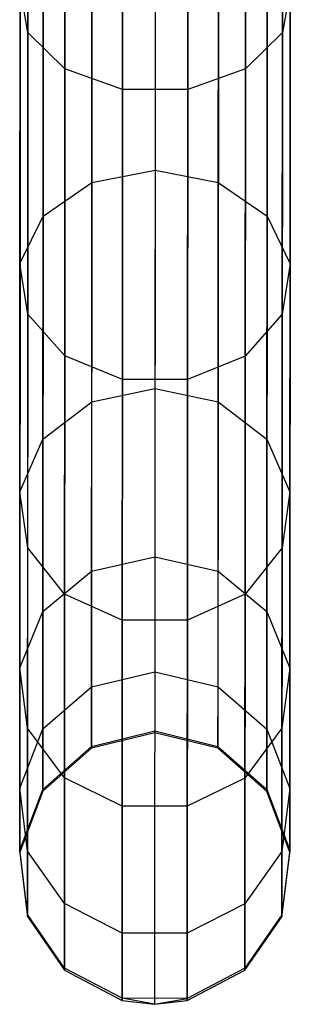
# Model space of a CAD drawing. Extents: x -91 to 91, y -91 to 262.
# Tile 114 of 256: x -1 to 1, y -91 to -84. Entities that reach past the tile are written whole.
import ezdxf

# ---------------------------------------------------------------- set-up
doc = ezdxf.new("R2010")
doc.units = 0
doc.header["$LTSCALE"] = 25.4
doc.layers.get('0').update_dxf_attribs({"linetype": 'CONTINUOUS'})

# ---------------------------------------------------------------- blocks, each defined once
blk = doc.blocks.new('ETE0_STL_1')
at = {"color": 0}
for p, q in [((-0.0283, -81.4077, 301.333), (-0.0325, -89.0997, 191.333)), ((-0.0283, -81.4077, 301.333), (-0.0325, -89.0997, 191.333)), ((-0.9647, -83.9563, 175.0553), (-0.9635, -81.5811, 173.1691)), ((-0.9647, -83.9563, 175.0553), (-0.9635, -81.5811, 173.1691)), ((-0.4931, -81.5218, 301.341), (-0.4973, -89.2137, 191.341)), ((-0.4931, -81.5218, 301.341), (-0.4973, -89.2137, 191.341)), ((0.4363, -81.5223, 301.341), (0.4322, -89.2142, 191.341)), ((0.4363, -81.5223, 301.341), (0.4322, -89.2142, 191.341)), ((0.9053, -83.9573, 175.0553), (0.9066, -81.5821, 173.1691)), ((0.9053, -83.9573, 175.0553), (0.9066, -81.5821, 173.1691)), ((-0.8516, -81.8382, 301.3631), (-0.8557, -89.5301, 191.3631)), ((-0.8516, -81.8382, 301.3631), (-0.8557, -89.5301, 191.3631)), ((-0.693, -84.2237, 174.7659), (-0.6917, -81.8026, 172.8432)), ((-0.693, -84.2237, 174.7659), (-0.6917, -81.8026, 172.8432)), ((0.6333, -84.2244, 174.7659), (0.6346, -81.8033, 172.8432)), ((0.6333, -84.2244, 174.7659), (0.6346, -81.8033, 172.8432)), ((0.7944, -81.8391, 301.3631), (0.7903, -89.531, 191.3631)), ((0.7944, -81.8391, 301.3631), (0.7903, -89.531, 191.3631)), ((-0.2693, -84.3748, 174.6025), (-0.2679, -81.9278, 172.6592)), ((-0.2693, -84.3748, 174.6025), (-0.2679, -81.9278, 172.6592)), ((0.2094, -84.3751, 174.6025), (0.2107, -81.928, 172.6592)), ((0.2094, -84.3751, 174.6025), (0.2107, -81.928, 172.6592)), ((-1.0215, -82.2845, 301.3943), (-1.0257, -89.9765, 191.3943)), ((-1.0215, -82.2845, 301.3943), (-1.0257, -89.9765, 191.3943)), ((0.9639, -82.2856, 301.3943), (0.9598, -89.9775, 191.3943)), ((0.9639, -82.2856, 301.3943), (0.9598, -89.9775, 191.3943)), ((-0.9641, -82.7585, 301.4275), (-0.9682, -90.4505, 191.4275)), ((-0.9641, -82.7585, 301.4275), (-0.9682, -90.4505, 191.4275)), ((0.9059, -82.7596, 301.4275), (0.9018, -90.4515, 191.4275)), ((0.9059, -82.7596, 301.4275), (0.9018, -90.4515, 191.4275)), ((-0.0292, -83.0377, 176.0504), (-0.0303, -84.9685, 178.1209)), ((-0.0292, -83.0377, 176.0504), (-0.0303, -84.9685, 178.1209)), ((-0.6924, -83.1516, 301.455), (-0.6965, -90.8436, 191.455)), ((-0.6924, -83.1516, 301.455), (-0.6965, -90.8436, 191.455)), ((-0.495, -85.0576, 178.0493), (-0.494, -83.1151, 175.9662)), ((-0.495, -85.0576, 178.0493), (-0.494, -83.1151, 175.9662)), ((0.4344, -85.0581, 178.0493), (0.4355, -83.1156, 175.9662)), ((0.4344, -85.0581, 178.0493), (0.4355, -83.1156, 175.9662)), ((0.6338, -83.1524, 301.455), (0.6297, -90.8443, 191.455)), ((0.6338, -83.1524, 301.455), (0.6297, -90.8443, 191.455)), ((-0.8534, -85.305, 177.8507), (-0.8524, -83.3303, 175.7331)), ((-0.8534, -85.305, 177.8507), (-0.8524, -83.3303, 175.7331)), ((-0.2687, -83.3738, 301.4705), (-0.2729, -91.0657, 191.4705)), ((-0.2687, -83.3738, 301.4705), (-0.2729, -91.0657, 191.4705)), ((0.2099, -83.374, 301.4705), (0.2058, -91.066, 191.4705)), ((0.2099, -83.374, 301.4705), (0.2058, -91.066, 191.4705)), ((0.7925, -85.3059, 177.8507), (0.7936, -83.3312, 175.7331)), ((0.7925, -85.3059, 177.8507), (0.7936, -83.3312, 175.7331)), ((-0.0294, -83.4029, 301.4725), (-0.0336, -91.0948, 191.4725)), ((-0.0294, -83.4029, 301.4725), (-0.0336, -91.0948, 191.4725)), ((-1.0233, -85.6541, 177.5707), (-1.0223, -83.6338, 175.4043)), ((-1.0233, -85.6541, 177.5707), (-1.0223, -83.6338, 175.4043)), ((-0.9647, -83.9563, 175.0553), (-1.0223, -83.6338, 175.4043)), ((-0.9647, -83.9563, 175.0553), (-1.0223, -83.6338, 175.4043)), ((0.9632, -83.6349, 175.4043), (0.9053, -83.9573, 175.0553)), ((0.9632, -83.6349, 175.4043), (0.9053, -83.9573, 175.0553)), ((0.9621, -85.6551, 177.5707), (0.9632, -83.6349, 175.4043)), ((0.9621, -85.6551, 177.5707), (0.9632, -83.6349, 175.4043)), ((-0.9658, -86.0248, 177.2735), (-0.9647, -83.9563, 175.0553)), ((-0.9658, -86.0248, 177.2735), (-0.9647, -83.9563, 175.0553)), ((-0.693, -84.2237, 174.7659), (-0.9647, -83.9563, 175.0553)), ((-0.693, -84.2237, 174.7659), (-0.9647, -83.9563, 175.0553)), ((0.9053, -83.9573, 175.0553), (0.6333, -84.2244, 174.7659)), ((0.9053, -83.9573, 175.0553), (0.6333, -84.2244, 174.7659)), ((0.9042, -86.0258, 177.2735), (0.9053, -83.9573, 175.0553)), ((0.9042, -86.0258, 177.2735), (0.9053, -83.9573, 175.0553)), ((-0.6941, -86.3322, 177.0271), (-0.693, -84.2237, 174.7659)), ((-0.6941, -86.3322, 177.0271), (-0.693, -84.2237, 174.7659)), ((-0.2693, -84.3748, 174.6025), (-0.693, -84.2237, 174.7659)), ((-0.2693, -84.3748, 174.6025), (-0.693, -84.2237, 174.7659)), ((0.6333, -84.2244, 174.7659), (0.2094, -84.3751, 174.6025)), ((0.6333, -84.2244, 174.7659), (0.2094, -84.3751, 174.6025)), ((0.6321, -86.3329, 177.0271), (0.6333, -84.2244, 174.7659)), ((0.6321, -86.3329, 177.0271), (0.6333, -84.2244, 174.7659)), ((-0.2704, -86.506, 176.8879), (-0.2693, -84.3748, 174.6025)), ((-0.2704, -86.506, 176.8879), (-0.2693, -84.3748, 174.6025)), ((0.2094, -84.3751, 174.6025), (-0.2693, -84.3748, 174.6025)), ((0.2094, -84.3751, 174.6025), (-0.2693, -84.3748, 174.6025)), ((0.2082, -86.5062, 176.8879), (0.2094, -84.3751, 174.6025)), ((0.2082, -86.5062, 176.8879), (0.2094, -84.3751, 174.6025)), ((-0.495, -85.0576, 178.0493), (-0.0303, -84.9685, 178.1209)), ((-0.495, -85.0576, 178.0493), (-0.0303, -84.9685, 178.1209)), ((-0.0303, -84.9685, 178.1209), (-0.0311, -86.5702, 180.4554)), ((-0.0303, -84.9685, 178.1209), (-0.0311, -86.5702, 180.4554)), ((-0.0303, -84.9685, 178.1209), (0.4344, -85.0581, 178.0493)), ((-0.0303, -84.9685, 178.1209), (0.4344, -85.0581, 178.0493)), ((-0.8534, -85.305, 177.8507), (-0.495, -85.0576, 178.0493)), ((-0.8534, -85.305, 177.8507), (-0.495, -85.0576, 178.0493)), ((-0.4959, -86.669, 180.3979), (-0.495, -85.0576, 178.0493)), ((-0.4959, -86.669, 180.3979), (-0.495, -85.0576, 178.0493)), ((0.4335, -86.6695, 180.3979), (0.4344, -85.0581, 178.0493)), ((0.4335, -86.6695, 180.3979), (0.4344, -85.0581, 178.0493)), ((0.4344, -85.0581, 178.0493), (0.7925, -85.3059, 177.8507)), ((0.4344, -85.0581, 178.0493), (0.7925, -85.3059, 177.8507)), ((-1.0233, -85.6541, 177.5707), (-0.8534, -85.305, 177.8507)), ((-1.0233, -85.6541, 177.5707), (-0.8534, -85.305, 177.8507)), ((-0.8543, -86.9432, 180.2383), (-0.8534, -85.305, 177.8507)), ((-0.8543, -86.9432, 180.2383), (-0.8534, -85.305, 177.8507)), ((0.7917, -86.944, 180.2383), (0.7925, -85.3059, 177.8507)), ((0.7917, -86.944, 180.2383), (0.7925, -85.3059, 177.8507)), ((0.7925, -85.3059, 177.8507), (0.9621, -85.6551, 177.5707)), ((0.7925, -85.3059, 177.8507), (0.9621, -85.6551, 177.5707)), ((-1.0242, -87.3299, 180.0133), (-1.0233, -85.6541, 177.5707)), ((-1.0242, -87.3299, 180.0133), (-1.0233, -85.6541, 177.5707)), ((-0.9658, -86.0248, 177.2735), (-1.0233, -85.6541, 177.5707)), ((-0.9658, -86.0248, 177.2735), (-1.0233, -85.6541, 177.5707)), ((0.9621, -85.6551, 177.5707), (0.9042, -86.0258, 177.2735)), ((0.9621, -85.6551, 177.5707), (0.9042, -86.0258, 177.2735)), ((0.9612, -87.331, 180.0133), (0.9621, -85.6551, 177.5707)), ((0.9612, -87.331, 180.0133), (0.9621, -85.6551, 177.5707)), ((-0.9668, -87.7407, 179.7744), (-0.9658, -86.0248, 177.2735)), ((-0.9668, -87.7407, 179.7744), (-0.9658, -86.0248, 177.2735)), ((-0.6941, -86.3322, 177.0271), (-0.9658, -86.0248, 177.2735)), ((-0.6941, -86.3322, 177.0271), (-0.9658, -86.0248, 177.2735)), ((0.9042, -86.0258, 177.2735), (0.6321, -86.3329, 177.0271)), ((0.9042, -86.0258, 177.2735), (0.6321, -86.3329, 177.0271)), ((0.9033, -87.7417, 179.7744), (0.9042, -86.0258, 177.2735)), ((0.9033, -87.7417, 179.7744), (0.9042, -86.0258, 177.2735)), ((-0.6951, -88.0813, 179.5764), (-0.6941, -86.3322, 177.0271)), ((-0.6951, -88.0813, 179.5764), (-0.6941, -86.3322, 177.0271)), ((-0.2704, -86.506, 176.8879), (-0.6941, -86.3322, 177.0271)), ((-0.2704, -86.506, 176.8879), (-0.6941, -86.3322, 177.0271)), ((0.6321, -86.3329, 177.0271), (0.2082, -86.5062, 176.8879)), ((0.6321, -86.3329, 177.0271), (0.2082, -86.5062, 176.8879)), ((0.6312, -88.0821, 179.5764), (0.6321, -86.3329, 177.0271)), ((0.6312, -88.0821, 179.5764), (0.6321, -86.3329, 177.0271)), ((-0.4959, -86.669, 180.3979), (-0.0311, -86.5702, 180.4554)), ((-0.4959, -86.669, 180.3979), (-0.0311, -86.5702, 180.4554)), ((-0.2714, -88.2738, 179.4646), (-0.2704, -86.506, 176.8879)), ((-0.2714, -88.2738, 179.4646), (-0.2704, -86.506, 176.8879)), ((0.2082, -86.5062, 176.8879), (-0.2704, -86.506, 176.8879)), ((0.2082, -86.5062, 176.8879), (-0.2704, -86.506, 176.8879)), ((-0.0311, -86.5702, 180.4554), (-0.0318, -87.8073, 183.002)), ((-0.0311, -86.5702, 180.4554), (-0.0318, -87.8073, 183.002)), ((-0.0311, -86.5702, 180.4554), (0.4335, -86.6695, 180.3979)), ((-0.0311, -86.5702, 180.4554), (0.4335, -86.6695, 180.3979)), ((0.2073, -88.2741, 179.4646), (0.2082, -86.5062, 176.8879)), ((0.2073, -88.2741, 179.4646), (0.2082, -86.5062, 176.8879)), ((-0.8543, -86.9432, 180.2383), (-0.4959, -86.669, 180.3979)), ((-0.8543, -86.9432, 180.2383), (-0.4959, -86.669, 180.3979)), ((-0.4966, -87.9135, 182.9598), (-0.4959, -86.669, 180.3979)), ((-0.4966, -87.9135, 182.9598), (-0.4959, -86.669, 180.3979)), ((0.4329, -87.914, 182.9598), (0.4335, -86.6695, 180.3979)), ((0.4329, -87.914, 182.9598), (0.4335, -86.6695, 180.3979)), ((0.4335, -86.6695, 180.3979), (0.7917, -86.944, 180.2383)), ((0.4335, -86.6695, 180.3979), (0.7917, -86.944, 180.2383)), ((-1.0242, -87.3299, 180.0133), (-0.8543, -86.9432, 180.2383)), ((-1.0242, -87.3299, 180.0133), (-0.8543, -86.9432, 180.2383)), ((-0.855, -88.2083, 182.8428), (-0.8543, -86.9432, 180.2383)), ((-0.855, -88.2083, 182.8428), (-0.8543, -86.9432, 180.2383)), ((0.791, -88.2092, 182.8428), (0.7917, -86.944, 180.2383)), ((0.791, -88.2092, 182.8428), (0.7917, -86.944, 180.2383)), ((0.7917, -86.944, 180.2383), (0.9612, -87.331, 180.0133)), ((0.7917, -86.944, 180.2383), (0.9612, -87.331, 180.0133)), ((-1.0249, -88.6243, 182.6778), (-1.0242, -87.3299, 180.0133)), ((-1.0249, -88.6243, 182.6778), (-1.0242, -87.3299, 180.0133)), ((-0.9668, -87.7407, 179.7744), (-1.0242, -87.3299, 180.0133)), ((-0.9668, -87.7407, 179.7744), (-1.0242, -87.3299, 180.0133)), ((0.9612, -87.331, 180.0133), (0.9033, -87.7417, 179.7744)), ((0.9612, -87.331, 180.0133), (0.9033, -87.7417, 179.7744)), ((0.9605, -88.6253, 182.6778), (0.9612, -87.331, 180.0133)), ((0.9605, -88.6253, 182.6778), (0.9612, -87.331, 180.0133)), ((-0.9675, -89.0659, 182.5026), (-0.9668, -87.7407, 179.7744)), ((-0.9675, -89.0659, 182.5026), (-0.9668, -87.7407, 179.7744)), ((-0.6951, -88.0813, 179.5764), (-0.9668, -87.7407, 179.7744)), ((-0.6951, -88.0813, 179.5764), (-0.9668, -87.7407, 179.7744)), ((0.9033, -87.7417, 179.7744), (0.6312, -88.0821, 179.5764)), ((0.9033, -87.7417, 179.7744), (0.6312, -88.0821, 179.5764)), ((0.9026, -89.0669, 182.5026), (0.9033, -87.7417, 179.7744)), ((0.9026, -89.0669, 182.5026), (0.9033, -87.7417, 179.7744)), ((-0.4966, -87.9135, 182.9598), (-0.0318, -87.8073, 183.002)), ((-0.4966, -87.9135, 182.9598), (-0.0318, -87.8073, 183.002)), ((-0.0318, -87.8073, 183.002), (-0.0322, -88.6522, 185.7042)), ((-0.0318, -87.8073, 183.002), (-0.0322, -88.6522, 185.7042)), ((-0.0318, -87.8073, 183.002), (0.4329, -87.914, 182.9598)), ((-0.0318, -87.8073, 183.002), (0.4329, -87.914, 182.9598)), ((-0.855, -88.2083, 182.8428), (-0.4966, -87.9135, 182.9598)), ((-0.855, -88.2083, 182.8428), (-0.4966, -87.9135, 182.9598)), ((-0.497, -88.7635, 185.6782), (-0.4966, -87.9135, 182.9598)), ((-0.497, -88.7635, 185.6782), (-0.4966, -87.9135, 182.9598)), ((0.4324, -88.764, 185.6782), (0.4329, -87.914, 182.9598)), ((0.4324, -88.764, 185.6782), (0.4329, -87.914, 182.9598)), ((0.4329, -87.914, 182.9598), (0.791, -88.2092, 182.8428)), ((0.4329, -87.914, 182.9598), (0.791, -88.2092, 182.8428)), ((-0.6958, -89.4322, 182.3573), (-0.6951, -88.0813, 179.5764)), ((-0.6958, -89.4322, 182.3573), (-0.6951, -88.0813, 179.5764)), ((-0.2714, -88.2738, 179.4646), (-0.6951, -88.0813, 179.5764)), ((-0.2714, -88.2738, 179.4646), (-0.6951, -88.0813, 179.5764)), ((0.6312, -88.0821, 179.5764), (0.2073, -88.2741, 179.4646)), ((0.6312, -88.0821, 179.5764), (0.2073, -88.2741, 179.4646)), ((0.6305, -89.433, 182.3573), (0.6312, -88.0821, 179.5764)), ((0.6305, -89.433, 182.3573), (0.6312, -88.0821, 179.5764)), ((-1.0249, -88.6243, 182.6778), (-0.855, -88.2083, 182.8428)), ((-1.0249, -88.6243, 182.6778), (-0.855, -88.2083, 182.8428)), ((-0.8555, -89.0725, 185.6063), (-0.855, -88.2083, 182.8428)), ((-0.8555, -89.0725, 185.6063), (-0.855, -88.2083, 182.8428)), ((0.7905, -89.0733, 185.6063), (0.791, -88.2092, 182.8428)), ((0.7905, -89.0733, 185.6063), (0.791, -88.2092, 182.8428)), ((0.791, -88.2092, 182.8428), (0.9605, -88.6253, 182.6778)), ((0.791, -88.2092, 182.8428), (0.9605, -88.6253, 182.6778)), ((-0.2721, -89.6392, 182.2753), (-0.2714, -88.2738, 179.4646)), ((-0.2721, -89.6392, 182.2753), (-0.2714, -88.2738, 179.4646)), ((0.2073, -88.2741, 179.4646), (-0.2714, -88.2738, 179.4646)), ((0.2073, -88.2741, 179.4646), (-0.2714, -88.2738, 179.4646)), ((0.2065, -89.6395, 182.2753), (0.2073, -88.2741, 179.4646)), ((0.2065, -89.6395, 182.2753), (0.2073, -88.2741, 179.4646)), ((-1.0254, -89.5083, 185.505), (-1.0249, -88.6243, 182.6778)), ((-1.0254, -89.5083, 185.505), (-1.0249, -88.6243, 182.6778)), ((-0.9675, -89.0659, 182.5026), (-1.0249, -88.6243, 182.6778)), ((-0.9675, -89.0659, 182.5026), (-1.0249, -88.6243, 182.6778)), ((-0.497, -88.7635, 185.6782), (-0.0322, -88.6522, 185.7042)), ((-0.497, -88.7635, 185.6782), (-0.0322, -88.6522, 185.7042)), ((-0.0322, -88.6522, 185.7042), (-0.0325, -89.0862, 188.5019)), ((-0.0322, -88.6522, 185.7042), (-0.0325, -89.0862, 188.5019)), ((-0.0322, -88.6522, 185.7042), (0.4324, -88.764, 185.6782)), ((-0.0322, -88.6522, 185.7042), (0.4324, -88.764, 185.6782)), ((0.9605, -88.6253, 182.6778), (0.9026, -89.0669, 182.5026)), ((0.9605, -88.6253, 182.6778), (0.9026, -89.0669, 182.5026)), ((0.96, -89.5093, 185.505), (0.9605, -88.6253, 182.6778)), ((0.96, -89.5093, 185.505), (0.9605, -88.6253, 182.6778)), ((-0.8555, -89.0725, 185.6063), (-0.497, -88.7635, 185.6782)), ((-0.8555, -89.0725, 185.6063), (-0.497, -88.7635, 185.6782)), ((-0.4973, -89.2001, 188.4928), (-0.497, -88.7635, 185.6782)), ((-0.4973, -89.2001, 188.4928), (-0.497, -88.7635, 185.6782)), ((0.4322, -89.2006, 188.4928), (0.4324, -88.764, 185.6782)), ((0.4322, -89.2006, 188.4928), (0.4324, -88.764, 185.6782)), ((0.4324, -88.764, 185.6782), (0.7905, -89.0733, 185.6063)), ((0.4324, -88.764, 185.6782), (0.7905, -89.0733, 185.6063)), ((-1.0254, -89.5083, 185.505), (-0.8555, -89.0725, 185.6063)), ((-1.0254, -89.5083, 185.505), (-0.8555, -89.0725, 185.6063)), ((-0.968, -89.9711, 185.3974), (-0.9675, -89.0659, 182.5026)), ((-0.968, -89.9711, 185.3974), (-0.9675, -89.0659, 182.5026)), ((-0.6958, -89.4322, 182.3573), (-0.9675, -89.0659, 182.5026)), ((-0.6958, -89.4322, 182.3573), (-0.9675, -89.0659, 182.5026)), ((-0.8557, -89.5163, 188.4676), (-0.8555, -89.0725, 185.6063)), ((-0.8557, -89.5163, 188.4676), (-0.8555, -89.0725, 185.6063)), ((-0.4973, -89.2001, 188.4928), (-0.0325, -89.0862, 188.5019)), ((-0.4973, -89.2001, 188.4928), (-0.0325, -89.0862, 188.5019)), ((-0.0325, -89.0997, 191.333), (-0.4973, -89.2137, 191.341)), ((-0.0325, -89.0997, 191.333), (-0.4973, -89.2137, 191.341)), ((-0.0325, -89.0862, 188.5019), (0.4322, -89.2006, 188.4928)), ((-0.0325, -89.0997, 191.333), (-0.0325, -89.0862, 188.5019)), ((-0.0325, -89.0997, 191.333), (-0.0325, -89.0862, 188.5019)), ((-0.0325, -89.0862, 188.5019), (0.4322, -89.2006, 188.4928)), ((0.4322, -89.2142, 191.341), (-0.0325, -89.0997, 191.333)), ((0.4322, -89.2142, 191.341), (-0.0325, -89.0997, 191.333)), ((0.9026, -89.0669, 182.5026), (0.6305, -89.433, 182.3573)), ((0.9026, -89.0669, 182.5026), (0.6305, -89.433, 182.3573)), ((0.7903, -89.5172, 188.4676), (0.7905, -89.0733, 185.6063)), ((0.7903, -89.5172, 188.4676), (0.7905, -89.0733, 185.6063)), ((0.7905, -89.0733, 185.6063), (0.96, -89.5093, 185.505)), ((0.7905, -89.0733, 185.6063), (0.96, -89.5093, 185.505)), ((0.9021, -89.9721, 185.3974), (0.9026, -89.0669, 182.5026)), ((0.9021, -89.9721, 185.3974), (0.9026, -89.0669, 182.5026)), ((-0.8557, -89.5163, 188.4676), (-0.4973, -89.2001, 188.4928)), ((-0.8557, -89.5163, 188.4676), (-0.4973, -89.2001, 188.4928)), ((-0.4973, -89.2137, 191.341), (-0.8557, -89.5301, 191.3631)), ((-0.4973, -89.2137, 191.341), (-0.8557, -89.5301, 191.3631)), ((-0.4973, -89.2137, 191.341), (-0.4973, -89.2001, 188.4928)), ((-0.4973, -89.2137, 191.341), (-0.4973, -89.2001, 188.4928)), ((0.4322, -89.2006, 188.4928), (0.7903, -89.5172, 188.4676)), ((0.4322, -89.2142, 191.341), (0.4322, -89.2006, 188.4928)), ((0.4322, -89.2142, 191.341), (0.4322, -89.2006, 188.4928)), ((0.4322, -89.2006, 188.4928), (0.7903, -89.5172, 188.4676)), ((0.7903, -89.531, 191.3631), (0.4322, -89.2142, 191.341)), ((0.7903, -89.531, 191.3631), (0.4322, -89.2142, 191.341)), ((-0.6963, -90.3549, 185.3081), (-0.6958, -89.4322, 182.3573)), ((-0.6963, -90.3549, 185.3081), (-0.6958, -89.4322, 182.3573)), ((-0.2721, -89.6392, 182.2753), (-0.6958, -89.4322, 182.3573)), ((-0.2721, -89.6392, 182.2753), (-0.6958, -89.4322, 182.3573)), ((0.6305, -89.433, 182.3573), (0.2065, -89.6395, 182.2753)), ((0.6305, -89.433, 182.3573), (0.2065, -89.6395, 182.2753)), ((0.63, -90.3556, 185.3081), (0.6305, -89.433, 182.3573)), ((0.63, -90.3556, 185.3081), (0.6305, -89.433, 182.3573)), ((-1.0257, -89.9624, 188.4322), (-1.0254, -89.5083, 185.505)), ((-1.0257, -89.9624, 188.4322), (-1.0254, -89.5083, 185.505)), ((-1.0257, -89.9624, 188.4322), (-0.8557, -89.5163, 188.4676)), ((-1.0257, -89.9624, 188.4322), (-0.8557, -89.5163, 188.4676)), ((-0.8557, -89.5301, 191.3631), (-1.0257, -89.9765, 191.3943)), ((-0.8557, -89.5301, 191.3631), (-1.0257, -89.9765, 191.3943)), ((-0.968, -89.9711, 185.3974), (-1.0254, -89.5083, 185.505)), ((-0.968, -89.9711, 185.3974), (-1.0254, -89.5083, 185.505)), ((-0.8557, -89.5301, 191.3631), (-0.8557, -89.5163, 188.4676)), ((-0.8557, -89.5301, 191.3631), (-0.8557, -89.5163, 188.4676)), ((0.7903, -89.5172, 188.4676), (0.9598, -89.9634, 188.4322)), ((0.7903, -89.531, 191.3631), (0.7903, -89.5172, 188.4676)), ((0.7903, -89.531, 191.3631), (0.7903, -89.5172, 188.4676)), ((0.7903, -89.5172, 188.4676), (0.9598, -89.9634, 188.4322)), ((0.9598, -89.9775, 191.3943), (0.7903, -89.531, 191.3631)), ((0.9598, -89.9775, 191.3943), (0.7903, -89.531, 191.3631)), ((0.96, -89.5093, 185.505), (0.9021, -89.9721, 185.3974)), ((0.96, -89.5093, 185.505), (0.9021, -89.9721, 185.3974)), ((0.9598, -89.9634, 188.4322), (0.96, -89.5093, 185.505)), ((0.9598, -89.9634, 188.4322), (0.96, -89.5093, 185.505)), ((-0.2726, -90.5718, 185.2578), (-0.2721, -89.6392, 182.2753)), ((-0.2726, -90.5718, 185.2578), (-0.2721, -89.6392, 182.2753)), ((0.2065, -89.6395, 182.2753), (-0.2721, -89.6392, 182.2753)), ((0.2065, -89.6395, 182.2753), (-0.2721, -89.6392, 182.2753)), ((0.206, -90.5721, 185.2578), (0.2065, -89.6395, 182.2753)), ((0.206, -90.5721, 185.2578), (0.2065, -89.6395, 182.2753)), ((-0.9682, -90.4361, 188.3945), (-1.0257, -89.9624, 188.4322)), ((-1.0257, -89.9765, 191.3943), (-1.0257, -89.9624, 188.4322)), ((-0.9682, -90.4361, 188.3945), (-1.0257, -89.9624, 188.4322)), ((-1.0257, -89.9765, 191.3943), (-1.0257, -89.9624, 188.4322)), ((-0.9682, -90.4361, 188.3945), (-0.968, -89.9711, 185.3974)), ((-0.9682, -90.4361, 188.3945), (-0.968, -89.9711, 185.3974)), ((-0.6963, -90.3549, 185.3081), (-0.968, -89.9711, 185.3974)), ((-0.6963, -90.3549, 185.3081), (-0.968, -89.9711, 185.3974)), ((0.9021, -89.9721, 185.3974), (0.63, -90.3556, 185.3081)), ((0.9021, -89.9721, 185.3974), (0.63, -90.3556, 185.3081)), ((0.9598, -89.9634, 188.4322), (0.9018, -90.4371, 188.3945)), ((0.9598, -89.9634, 188.4322), (0.9018, -90.4371, 188.3945)), ((0.9018, -90.4371, 188.3945), (0.9021, -89.9721, 185.3974)), ((0.9018, -90.4371, 188.3945), (0.9021, -89.9721, 185.3974)), ((0.9598, -89.9775, 191.3943), (0.9598, -89.9634, 188.4322)), ((0.9598, -89.9775, 191.3943), (0.9598, -89.9634, 188.4322)), ((-1.0257, -89.9765, 191.3943), (-0.9682, -90.4505, 191.4275)), ((-1.0257, -89.9765, 191.3943), (-0.9682, -90.4505, 191.4275)), ((0.9018, -90.4515, 191.4275), (0.9598, -89.9775, 191.3943)), ((0.9018, -90.4515, 191.4275), (0.9598, -89.9775, 191.3943)), ((-0.6965, -90.8289, 188.3633), (-0.6963, -90.3549, 185.3081)), ((-0.6965, -90.8289, 188.3633), (-0.6963, -90.3549, 185.3081)), ((-0.2726, -90.5718, 185.2578), (-0.6963, -90.3549, 185.3081)), ((-0.2726, -90.5718, 185.2578), (-0.6963, -90.3549, 185.3081)), ((0.63, -90.3556, 185.3081), (0.206, -90.5721, 185.2578)), ((0.63, -90.3556, 185.3081), (0.206, -90.5721, 185.2578)), ((0.6297, -90.8296, 188.3633), (0.63, -90.3556, 185.3081)), ((0.6297, -90.8296, 188.3633), (0.63, -90.3556, 185.3081)), ((-0.6965, -90.8289, 188.3633), (-0.9682, -90.4361, 188.3945)), ((-0.9682, -90.4505, 191.4275), (-0.9682, -90.4361, 188.3945)), ((-0.6965, -90.8289, 188.3633), (-0.9682, -90.4361, 188.3945)), ((-0.9682, -90.4505, 191.4275), (-0.9682, -90.4361, 188.3945)), ((-0.9682, -90.4505, 191.4275), (-0.6965, -90.8436, 191.455)), ((-0.9682, -90.4505, 191.4275), (-0.6965, -90.8436, 191.455)), ((0.9018, -90.4371, 188.3945), (0.6297, -90.8296, 188.3633)), ((0.9018, -90.4371, 188.3945), (0.6297, -90.8296, 188.3633)), ((0.6297, -90.8443, 191.455), (0.9018, -90.4515, 191.4275)), ((0.6297, -90.8443, 191.455), (0.9018, -90.4515, 191.4275)), ((0.9018, -90.4515, 191.4275), (0.9018, -90.4371, 188.3945)), ((0.9018, -90.4515, 191.4275), (0.9018, -90.4371, 188.3945)), ((-0.2728, -91.0508, 188.3457), (-0.2726, -90.5718, 185.2578)), ((-0.2728, -91.0508, 188.3457), (-0.2726, -90.5718, 185.2578)), ((0.206, -90.5721, 185.2578), (-0.2726, -90.5718, 185.2578)), ((0.206, -90.5721, 185.2578), (-0.2726, -90.5718, 185.2578)), ((0.2058, -91.0511, 188.3457), (0.206, -90.5721, 185.2578)), ((0.2058, -91.0511, 188.3457), (0.206, -90.5721, 185.2578)), ((-0.2728, -91.0508, 188.3457), (-0.6965, -90.8289, 188.3633)), ((-0.6965, -90.8436, 191.455), (-0.6965, -90.8289, 188.3633)), ((-0.2728, -91.0508, 188.3457), (-0.6965, -90.8289, 188.3633)), ((-0.6965, -90.8436, 191.455), (-0.6965, -90.8289, 188.3633)), ((0.6297, -90.8296, 188.3633), (0.2058, -91.0511, 188.3457)), ((0.6297, -90.8296, 188.3633), (0.2058, -91.0511, 188.3457)), ((0.6297, -90.8443, 191.455), (0.6297, -90.8296, 188.3633)), ((0.6297, -90.8443, 191.455), (0.6297, -90.8296, 188.3633)), ((-0.6965, -90.8436, 191.455), (-0.2729, -91.0657, 191.4705)), ((-0.6965, -90.8436, 191.455), (-0.2729, -91.0657, 191.4705)), ((0.2058, -91.066, 191.4705), (0.6297, -90.8443, 191.455)), ((0.2058, -91.066, 191.4705), (0.6297, -90.8443, 191.455)), ((-0.2729, -91.0657, 191.4705), (-0.2728, -91.0508, 188.3457)), ((-0.2729, -91.0657, 191.4705), (-0.2728, -91.0508, 188.3457)), ((0.2058, -91.0511, 188.3457), (-0.2728, -91.0508, 188.3457)), ((-0.0336, -91.0948, 191.4725), (-0.2728, -91.0508, 188.3457)), ((0.2058, -91.0511, 188.3457), (-0.2728, -91.0508, 188.3457)), ((-0.0336, -91.0948, 191.4725), (-0.2728, -91.0508, 188.3457)), ((-0.0336, -91.0948, 191.4725), (0.2058, -91.0511, 188.3457)), ((-0.0336, -91.0948, 191.4725), (0.2058, -91.0511, 188.3457)), ((0.2058, -91.066, 191.4705), (0.2058, -91.0511, 188.3457)), ((0.2058, -91.066, 191.4705), (0.2058, -91.0511, 188.3457)), ((-0.2729, -91.0657, 191.4705), (-0.0336, -91.0948, 191.4725)), ((-0.2729, -91.0657, 191.4705), (-0.0336, -91.0948, 191.4725)), ((-0.0336, -91.0948, 191.4725), (0.2058, -91.066, 191.4705)), ((-0.0336, -91.0948, 191.4725), (0.2058, -91.066, 191.4705))]:
    blk.add_line(p, q, dxfattribs=at)

msp = doc.modelspace()

# ---------------------------------------------------------------- block references
at = {"color": 253}
msp.add_blockref('ETE0_STL_1', (0, 0), dxfattribs=at)

doc.saveas('drawing.dxf')
